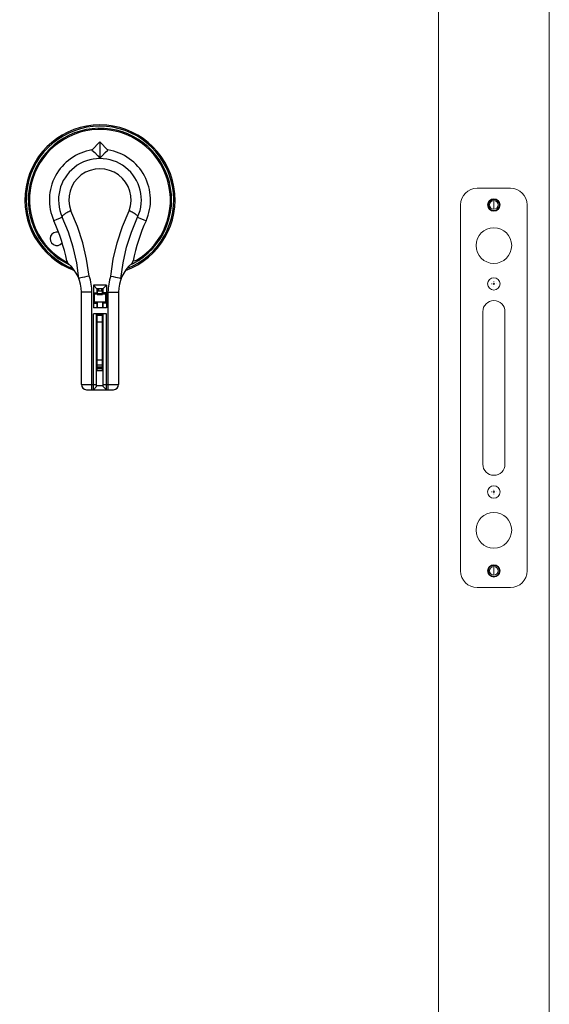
# Model space of a CAD drawing. Header units: inches. Extents: x 2934 to 6866, y 422 to 3136.
# Tile 79 of 84: x 5538 to 5841, y 2009 to 2573. Entities that reach past the tile are written whole.
import ezdxf

# ---------------------------------------------------------------- set-up
doc = ezdxf.new("R2010")
doc.units = ezdxf.units.IN
doc.header["$MEASUREMENT"] = 0

# ---------------------------------------------------------------- blocks, each defined once
blk = doc.blocks.new('SW_CENTERMARKSYMBOL_1')
at = {"color": 0, "linetype": 'Continuous', "lineweight": 0}
for p, q in [((-1.25, 0), (-1.3125, 0)), ((0, 0), (-0.625, 0)), ((0, 1.25), (0, 1.3125)), ((0, 0), (0, 0.625)), ((0, 0), (0, -0.625)), ((0, 0), (0.625, 0)), ((1.25, 0), (1.3125, 0)), ((0, -1.25), (0, -1.3125))]:
    blk.add_line(p, q, dxfattribs=at)
blk = doc.blocks.new('SW_CENTERMARKSYMBOL_0')
at = {"color": 0, "linetype": 'Continuous', "lineweight": 0}
for p, q in [((-1.25, 0), (-1.3125, 0)), ((0, 0), (-0.625, 0)), ((0, 1.25), (0, 1.3125)), ((0, 0), (0, 0.625)), ((0, 0), (0, -0.625)), ((0, 0), (0.625, 0)), ((1.25, 0), (1.3125, 0)), ((0, -1.25), (0, -1.3125))]:
    blk.add_line(p, q, dxfattribs=at)
blk = doc.blocks.new('UBW400 Rotary Handle_front')
at = {"color": 7, "linetype": 'Continuous'}
for p, q in [((-4.59, 28.6), (0, 33.31)), ((0, 33.31), (0, 23.9)), ((4.59, 28.6), (0, 33.31)), ((-16.58, -37.93), (-16.88, -38.73)), ((19.03, -36.36), (18.71, -35.66)), ((-3.77, -48.84), (-3.77, -61.78)), ((3.77, -48.84), (-3.77, -48.84)), ((-3.77, -48.84), (-1.74, -50.86)), ((3.77, -48.84), (1.74, -50.86)), ((3.77, -48.84), (3.77, -61.78)), ((-10.62, -105.73), (-10.62, -52.87)), ((-3.77, -53.16), (-1.74, -53.16)), ((-3.02, -53.91), (-3.02, -53.16)), ((-1.52, -53.91), (-3.02, -53.91)), ((-2.9, -53.16), (-2.9, -53.91)), ((-1.74, -50.86), (-1.74, -53.16)), ((1.74, -50.86), (-1.74, -50.86)), ((-1.59, -50.86), (-1.59, -52.31)), ((1.62, -52.31), (-1.59, -52.31)), ((-1.52, -52.31), (-1.52, -54.13)), ((-1.52, -54.13), (1.5, -54.13)), ((-0.89, -50.86), (-0.89, -52.31)), ((0.89, -50.86), (0.89, -52.31)), ((1.5, -54.13), (1.5, -52.31)), ((3.14, -53.91), (1.5, -53.91)), ((1.62, -50.86), (1.62, -52.31)), ((1.74, -50.86), (1.74, -53.16)), ((3.77, -53.16), (1.74, -53.16)), ((3.14, -53.16), (3.14, -59.19)), ((10.62, -52.87), (10.62, -105.73)), ((-3.77, -59.19), (-1.74, -59.19)), ((3.77, -61.78), (-3.77, -61.78)), ((-3.02, -58.44), (-3.04, -58.35)), ((-3.02, -59.19), (-3.02, -58.44)), ((3.14, -58.44), (-3.02, -58.44)), ((-2.9, -58.44), (-2.9, -59.19)), ((-1.74, -59.19), (-1.74, -61.78)), ((-1.52, -58.44), (-1.52, -61.78)), ((1.5, -58.44), (1.5, -61.78)), ((1.74, -59.19), (1.74, -61.78)), ((3.77, -59.19), (1.74, -59.19)), ((-3.77, -108.63), (-3.77, -65.15)), ((3.77, -65.15), (-3.77, -65.15)), ((-1.88, -106.75), (-1.88, -65.15)), ((-1.52, -95.79), (-1.52, -65.15)), ((1.5, -66.1), (-1.52, -66.1)), ((1.5, -97.77), (1.5, -65.15)), ((1.88, -106.75), (1.88, -65.15)), ((3.77, -108.63), (3.77, -65.15)), ((-1.52, -97.77), (-1.52, -95.79)), ((-1.52, -95.79), (1.5, -95.79)), ((1.5, -97.77), (-1.52, -97.77)), ((-3.77, -108.63), (-1.88, -106.75)), ((1.88, -106.36), (-1.88, -106.36)), ((3.77, -108.63), (1.88, -106.75)), ((-7.72, -108.63), (7.72, -108.63))]:
    blk.add_line(p, q, dxfattribs=at)
at = {"color": 9, "linetype": 'Continuous'}
for p, q in [((-4.59, -52.87), (-10.62, -52.87)), ((-4.59, -108.63), (-4.59, -52.87)), ((-1.52, -53.51), (1.5, -53.51)), ((4.59, -52.87), (4.59, -108.63)), ((4.59, -52.87), (10.62, -52.87)), ((-1.52, -65.67), (1.5, -65.67)), ((1.5, -69.94), (-1.52, -69.94)), ((-1.52, -91.5), (1.5, -91.5)), ((-1.52, -94.49), (1.5, -94.49)), ((-1.52, -95.48), (1.5, -95.48)), ((1.5, -96.64), (-1.52, -96.64)), ((-10.62, -105.73), (-1.88, -105.73)), ((1.88, -105.73), (10.62, -105.73))]:
    blk.add_line(p, q, dxfattribs=at)
at = {"color": 7, "linetype": 'Continuous'}
for points in [[(-4.59, 28.6), (-2.94, 27.08), (-1.4, 25.5), (0, 23.9)], [(0, 23.9), (1.4, 25.5), (2.94, 27.08), (4.59, 28.6)], [(-16.72, -6.2), (-17.3, -6.5), (-17.87, -6.79), (-18.42, -7.09), (-18.96, -7.37), (-19.46, -7.66), (-19.93, -7.93), (-20.35, -8.2), (-20.73, -8.45), (-21.05, -8.7), (-21.31, -8.93), (-21.5, -9.17), (-21.61, -9.43), (-21.58, -9.81)], [(21.58, -9.81), (21.61, -9.43), (21.5, -9.17), (21.31, -8.93), (21.05, -8.7), (20.73, -8.45), (20.35, -8.2), (19.93, -7.93), (19.46, -7.66), (18.96, -7.37), (18.42, -7.09), (17.87, -6.79), (17.3, -6.5), (16.72, -6.2)], [(-12.03, -44.92), (-12.13, -44.84), (-12.25, -44.62)], [(-6.19, -43.56), (-7.56, -43.87), (-8.85, -44.17), (-10, -44.44), (-10.95, -44.66), (-11.63, -44.82), (-12.03, -44.92)], [(6.19, -43.56), (7.56, -43.87), (8.85, -44.17), (10, -44.44), (10.95, -44.66), (11.63, -44.82), (12.03, -44.92)], [(12.03, -44.92), (12.13, -44.84), (12.25, -44.62)], [(-3.04, -58.35), (-3.06, -58.08), (-3.08, -57.66), (-3.09, -57.12), (-3.1, -56.5), (-3.1, -55.85), (-3.09, -55.23), (-3.08, -54.69), (-3.06, -54.27), (-3.04, -54), (-3.02, -53.91)]]:
    blk.add_lwpolyline(points, dxfattribs=at)
at = {"color": 9, "linetype": 'Continuous'}
for points in [[(-21.54, -9.94), (-23.15, -10.6), (-24.78, -11.26), (-26.41, -11.91)], [(-21.58, -9.81), (-21.57, -9.86), (-21.54, -9.94)], [(-12.03, -44.92), (-13.29, -35.95), (-15.3, -27.07), (-18.06, -18.37), (-21.54, -9.94)], [(-6.19, -43.56), (-7.62, -33.97), (-9.86, -24.47), (-12.91, -15.19), (-16.72, -6.2)], [(6.19, -43.56), (7.62, -33.97), (9.86, -24.47), (12.91, -15.19), (16.72, -6.2)], [(12.03, -44.92), (13.29, -35.95), (15.3, -27.07), (18.06, -18.37), (21.54, -9.94)], [(21.58, -9.81), (21.57, -9.86), (21.54, -9.94)], [(21.54, -9.94), (23.15, -10.6), (24.77, -11.26), (26.41, -11.91)]]:
    blk.add_lwpolyline(points, dxfattribs=at)
at = {"color": 7, "linetype": 'Continuous'}
for centre, radius, start, end in [((0, 0), 42.99, 289.9217, 250.0783), ((0, 0), 42.25, 291.3851, 248.7134), ((0, 0), 40.36, 301.097, 242.4771), ((0, 0), 28.97, 99.1102, 204.2833), ((0, 0), 28.97, 335.7167, 80.8898), ((-125.87, -56.79), 109.11, 11.5583, 24.2833), ((125.87, -56.79), 109.11, 155.7167, 168.4417), ((-24.67, -22.21), 3.86, 76.0748, 321.2969), ((-16.13, -34.34), 2.9, 191.5583, 228.7901), ((-32.35, -52.87), 21.73, 0, 48.7901), ((32.35, -52.87), 21.73, 131.2099, 180), ((0, 0), 41.04, 294.8858, 297.6298), ((16.13, -34.34), 2.9, 311.2099, 348.4417), ((20.07, -33.28), 1.5, 228.5735, 301.097), ((-7.72, -105.73), 2.9, 180, 270), ((7.72, -105.73), 2.9, 270, 0)]:
    blk.add_arc(centre, radius, start, end, dxfattribs=at)
at = {"color": 9, "linetype": 'Continuous'}
for centre, radius, start, end in [((0, 0), 41.04, 297.6298, 244.8514), ((0, 0), 23.71, 335.5662, 204.4345), ((0, 0), 17.84, 339.6422, 200.3579), ((-32.35, -52.87), 27.76, 0, 19.5902), ((32.35, -52.87), 27.76, 160.4098, 180)]:
    blk.add_arc(centre, radius, start, end, dxfattribs=at)

msp = doc.modelspace()

# ---------------------------------------------------------------- linework, layer by layer
at = {"color": 7, "linetype": 'Continuous', "lineweight": 15}
for p, q in [((5841.24, 2936.64), (5841.24, 939.28)), ((5777.74, 2891.39), (5777.74, 1075.29)), ((5819.01, 2475.98), (5799.96, 2475.98)), ((5790.44, 2466.45), (5790.44, 2256.9)), ((5809.49, 2468.94), (5809.49, 2463.96)), ((5828.54, 2256.9), (5828.54, 2466.45)), ((5803.14, 2405.37), (5803.14, 2317.99)), ((5815.84, 2317.99), (5815.84, 2405.37)), ((5809.49, 2259.39), (5809.49, 2254.41)), ((5799.96, 2247.38), (5819.01, 2247.38))]:
    msp.add_line(p, q, dxfattribs=at)
for centre, radius in [((5809.49, 2466.45), 3.57), ((5809.49, 2466.45), 3.17), ((5809.49, 2466.45), 2.49), ((5809.49, 2443.18), 10.2), ((5809.49, 2421.24), 3.57), ((5809.49, 2302.11), 3.57), ((5809.49, 2280.18), 10.2), ((5809.49, 2256.9), 3.57), ((5809.49, 2256.9), 3.17), ((5809.49, 2256.9), 2.49)]:
    msp.add_circle(centre, radius, dxfattribs=at)
for centre, radius, start, end in [((5799.96, 2466.45), 9.52, 90, 180), ((5819.01, 2466.45), 9.52, 0, 90), ((5809.49, 2405.37), 6.35, 0, 180), ((5809.49, 2317.99), 6.35, 180, 0), ((5799.96, 2256.9), 9.52, 180, 270), ((5819.01, 2256.9), 9.52, 270, 0)]:
    msp.add_arc(centre, radius, start, end, dxfattribs=at)

# ---------------------------------------------------------------- block references
at = {"color": 7}
msp.add_blockref('UBW400 Rotary Handle_front', (5583.91, 2469.31), dxfattribs=at)
for name, p in [('SW_CENTERMARKSYMBOL_1', (5809.49, 2421.24)), ('SW_CENTERMARKSYMBOL_0', (5809.49, 2421.24)), ('SW_CENTERMARKSYMBOL_1', (5809.49, 2302.24)), ('SW_CENTERMARKSYMBOL_1', (5809.49, 2302.24))]:
    msp.add_blockref(name, p)

doc.saveas('drawing.dxf')
